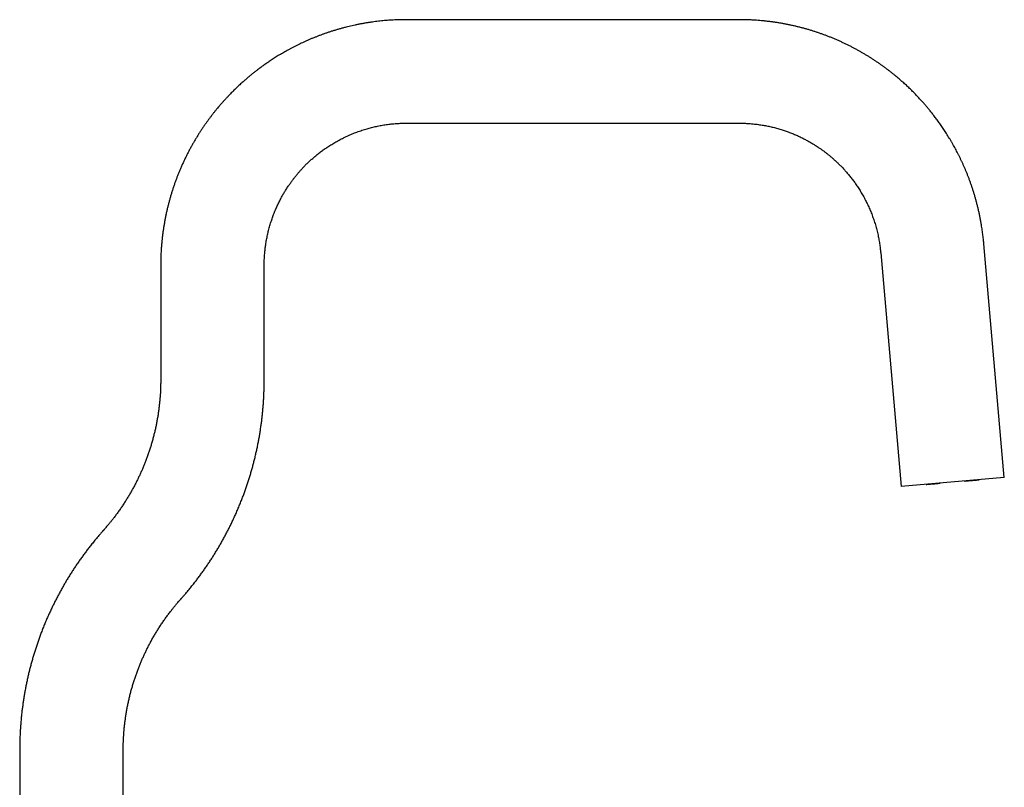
# Model space of a CAD drawing. Header units: millimetres. Extents: x 8 to 802, y 12 to 847.
# Tile 27 of 27: x 578 to 802, y 672 to 847. Entities that reach past the tile are written whole.
import ezdxf

# ---------------------------------------------------------------- set-up
doc = ezdxf.new("R2010")
doc.units = ezdxf.units.MM

msp = doc.modelspace()

# ---------------------------------------------------------------- linework, layer by layer
at = {"color": 7, "linetype": 'Continuous', "lineweight": 30}
for p, q in [((741.67, 846.8), (666.14, 846.8)), ((666.14, 823.3), (741.67, 823.3)), ((801.85, 742.83), (797.2, 795.91)), ((773.79, 793.86), (778.44, 740.78)), ((610.39, 791.05), (610.39, 765)), ((633.89, 765), (633.89, 791.05)), ((801.85, 742.83), (778.44, 740.78)), ((800.85, 742.74), (800.85, 742.74)), ((578.39, 681), (578.39, 610)), ((601.89, 610), (601.89, 681))]:
    msp.add_line(p, q, dxfattribs=at)
for points, knots in [([(666.14, 846.8), (666.1, 846.8), (666.02, 846.8), (665.9, 846.8), (665.79, 846.8), (665.67, 846.8), (665.55, 846.8), (665.43, 846.8), (665.14, 846.79), (664.69, 846.78), (664.09, 846.77), (663.49, 846.74), (662.85, 846.71), (662.19, 846.66), (661.51, 846.61), (660.83, 846.55), (660.14, 846.48), (659.45, 846.4), (658.78, 846.32), (658.08, 846.22), (657.37, 846.11), (656.64, 845.99), (655.92, 845.86), (655.21, 845.72), (654.51, 845.58), (653.82, 845.43), (653.14, 845.27), (652.44, 845.09), (651.72, 844.91), (650.98, 844.7), (650.26, 844.49), (649.54, 844.28), (648.85, 844.05), (648.17, 843.83), (647.51, 843.6), (646.86, 843.36), (646.22, 843.12), (645.58, 842.87), (644.96, 842.62), (644.35, 842.37), (643.75, 842.11), (643.16, 841.85), (642.59, 841.58), (642, 841.31), (641.41, 841.02), (640.82, 840.72), (640.23, 840.42), (639.67, 840.12), (639.12, 839.82), (638.59, 839.52), (638.08, 839.22), (637.58, 838.93), (637.09, 838.64), (636.61, 838.34), (636.15, 838.05), (635.7, 837.75), (635.26, 837.47), (634.83, 837.18), (634.42, 836.9), (634.02, 836.62), (633.64, 836.35), (633.27, 836.08), (632.91, 835.82), (632.57, 835.56), (632.23, 835.3), (631.91, 835.06), (631.61, 834.82), (631.32, 834.59), (631.03, 834.35), (630.73, 834.11), (630.43, 833.86), (630.12, 833.6), (629.79, 833.32), (629.45, 833.03), (629.09, 832.71), (628.72, 832.38), (628.35, 832.04), (627.97, 831.69), (627.59, 831.32), (627.2, 830.95), (626.81, 830.57), (626.41, 830.16), (626.01, 829.75), (625.59, 829.31), (625.17, 828.86), (624.75, 828.4), (624.32, 827.92), (623.89, 827.43), (623.48, 826.94), (623.08, 826.46), (622.7, 825.99), (622.31, 825.51), (621.93, 825.01), (621.54, 824.5), (621.16, 823.98), (620.77, 823.45), (620.38, 822.89), (619.98, 822.32), (619.58, 821.71), (619.18, 821.1), (618.78, 820.47), (618.39, 819.82), (618, 819.17), (617.62, 818.5), (617.24, 817.83), (616.87, 817.15), (616.51, 816.44), (616.15, 815.73), (615.8, 815.01), (615.46, 814.28), (615.12, 813.53), (614.81, 812.8), (614.51, 812.08), (614.23, 811.38), (613.95, 810.67), (613.69, 809.94), (613.43, 809.2), (613.18, 808.46), (612.93, 807.7), (612.7, 806.94), (612.48, 806.18), (612.28, 805.43), (612.08, 804.67), (611.89, 803.89), (611.71, 803.11), (611.54, 802.33), (611.39, 801.56), (611.25, 800.79), (611.12, 800.02), (610.99, 799.24), (610.88, 798.45), (610.78, 797.65), (610.69, 796.84), (610.61, 796.03), (610.55, 795.21), (610.49, 794.45), (610.46, 793.77), (610.43, 793.15), (610.41, 792.46), (610.4, 791.95), (610.4, 791.61), (610.39, 791.52), (610.39, 791.43), (610.39, 791.33), (610.39, 791.24), (610.39, 791.15), (610.39, 791.08), (610.39, 791.05)], [0, 0, 0, 0, 0.00136, 0.002719, 0.004075, 0.00543, 0.006782, 0.008133, 0.009482, 0.016867, 0.023413, 0.029912, 0.037591, 0.045204, 0.052753, 0.060769, 0.068711, 0.076579, 0.084372, 0.092091, 0.100619, 0.109053, 0.117396, 0.125645, 0.133802, 0.141867, 0.149839, 0.157718, 0.166591, 0.175343, 0.183975, 0.192486, 0.200877, 0.209002, 0.21701, 0.224902, 0.232677, 0.240492, 0.248186, 0.255759, 0.263212, 0.270543, 0.277754, 0.284843, 0.292623, 0.300253, 0.307731, 0.315058, 0.322234, 0.329135, 0.335891, 0.342501, 0.348965, 0.355411, 0.361705, 0.367848, 0.37384, 0.379679, 0.385367, 0.390904, 0.396288, 0.401521, 0.406603, 0.411533, 0.416311, 0.420938, 0.425413, 0.429512, 0.433741, 0.4381, 0.442589, 0.447208, 0.451957, 0.457274, 0.462745, 0.46837, 0.474149, 0.480082, 0.486059, 0.492185, 0.498459, 0.504882, 0.511588, 0.51845, 0.525466, 0.532637, 0.539962, 0.547443, 0.555077, 0.561885, 0.568811, 0.575855, 0.583018, 0.590299, 0.597698, 0.605216, 0.612852, 0.620979, 0.629236, 0.637623, 0.64614, 0.654787, 0.663563, 0.672218, 0.680996, 0.689896, 0.698919, 0.708065, 0.717166, 0.726387, 0.735726, 0.745183, 0.753727, 0.762365, 0.771098, 0.779925, 0.788847, 0.797863, 0.806973, 0.816178, 0.825013, 0.833933, 0.842938, 0.852029, 0.861204, 0.870466, 0.879276, 0.888161, 0.897123, 0.90616, 0.915273, 0.924462, 0.933727, 0.943068, 0.952484, 0.961976, 0.968985, 0.976035, 0.983125, 0.992547, 0.993609, 0.994672, 0.995736, 0.996801, 0.997866, 0.998933, 1, 1, 1, 1]), ([(797.2, 795.91), (797.2, 795.95), (797.19, 796.04), (797.18, 796.17), (797.17, 796.3), (797.16, 796.43), (797.14, 796.56), (797.11, 796.85), (797.07, 797.28), (797, 797.84), (796.93, 798.4), (796.85, 799), (796.75, 799.62), (796.64, 800.31), (796.51, 801.05), (796.36, 801.86), (796.2, 802.65), (796.02, 803.44), (795.84, 804.21), (795.65, 804.99), (795.45, 805.75), (795.24, 806.49), (795.02, 807.23), (794.8, 807.95), (794.56, 808.66), (794.33, 809.35), (794.09, 810.03), (793.84, 810.7), (793.59, 811.36), (793.33, 812), (793.07, 812.63), (792.81, 813.24), (792.55, 813.83), (792.28, 814.42), (792.01, 815), (791.73, 815.58), (791.45, 816.14), (791.17, 816.69), (790.89, 817.22), (790.61, 817.75), (790.31, 818.28), (790.01, 818.82), (789.69, 819.37), (789.37, 819.9), (789.06, 820.42), (788.74, 820.92), (788.43, 821.4), (788.13, 821.87), (787.82, 822.32), (787.52, 822.76), (787.22, 823.2), (786.91, 823.62), (786.61, 824.03), (786.32, 824.43), (786.03, 824.82), (785.74, 825.19), (785.46, 825.55), (785.18, 825.9), (784.91, 826.24), (784.65, 826.56), (784.39, 826.87), (784.13, 827.17), (783.88, 827.47), (783.63, 827.76), (783.36, 828.06), (783.08, 828.37), (782.78, 828.7), (782.48, 829.03), (782.17, 829.37), (781.85, 829.69), (781.54, 830.02), (781.21, 830.35), (780.87, 830.69), (780.52, 831.03), (780.17, 831.38), (779.8, 831.72), (779.42, 832.08), (779.02, 832.44), (778.61, 832.8), (778.18, 833.18), (777.74, 833.56), (777.29, 833.94), (776.82, 834.32), (776.34, 834.71), (775.84, 835.1), (775.33, 835.49), (774.8, 835.89), (774.26, 836.28), (773.71, 836.68), (773.14, 837.07), (772.55, 837.47), (771.96, 837.85), (771.38, 838.23), (770.8, 838.59), (770.21, 838.94), (769.6, 839.3), (768.98, 839.66), (768.35, 840), (767.71, 840.35), (767.07, 840.68), (766.41, 841.01), (765.74, 841.34), (765.06, 841.66), (764.37, 841.97), (763.67, 842.28), (762.96, 842.58), (762.26, 842.86), (761.58, 843.13), (760.91, 843.38), (760.23, 843.62), (759.54, 843.86), (758.84, 844.09), (758.13, 844.32), (757.41, 844.54), (756.69, 844.74), (755.97, 844.94), (755.26, 845.12), (754.53, 845.3), (753.8, 845.47), (753.06, 845.63), (752.32, 845.78), (751.59, 845.91), (750.87, 846.04), (750.14, 846.16), (749.4, 846.27), (748.65, 846.36), (747.9, 846.45), (747.13, 846.54), (746.37, 846.61), (745.59, 846.67), (744.78, 846.72), (743.94, 846.76), (743.09, 846.79), (742.51, 846.8), (742.18, 846.8), (742.08, 846.8), (741.97, 846.8), (741.87, 846.8), (741.77, 846.8), (741.7, 846.8), (741.67, 846.8)], [0, 0, 0, 0, 0.001587, 0.003172, 0.004754, 0.006334, 0.007911, 0.009486, 0.016873, 0.023421, 0.029923, 0.037604, 0.045221, 0.052772, 0.062784, 0.07268, 0.082459, 0.092123, 0.101864, 0.111484, 0.120982, 0.13036, 0.139617, 0.148753, 0.157768, 0.166643, 0.175397, 0.184031, 0.192544, 0.200937, 0.209062, 0.217072, 0.224965, 0.232742, 0.240558, 0.248253, 0.255827, 0.26328, 0.270612, 0.277824, 0.284914, 0.292694, 0.300323, 0.307802, 0.315129, 0.322305, 0.329205, 0.33596, 0.34257, 0.349033, 0.355478, 0.361772, 0.367913, 0.373903, 0.379741, 0.385428, 0.390962, 0.396345, 0.401576, 0.406655, 0.411583, 0.416358, 0.420982, 0.425455, 0.430392, 0.435517, 0.440829, 0.446327, 0.452013, 0.457333, 0.462806, 0.468433, 0.474214, 0.480149, 0.486127, 0.492254, 0.49853, 0.504954, 0.511662, 0.518525, 0.525542, 0.532714, 0.54004, 0.547521, 0.555156, 0.562946, 0.57089, 0.57899, 0.587243, 0.595651, 0.604214, 0.612931, 0.621058, 0.629314, 0.637701, 0.646217, 0.654863, 0.663639, 0.672292, 0.681069, 0.689968, 0.69899, 0.708134, 0.717235, 0.726454, 0.735791, 0.745246, 0.753789, 0.762426, 0.771157, 0.779982, 0.788902, 0.797916, 0.807024, 0.816227, 0.82506, 0.833978, 0.842981, 0.85207, 0.861243, 0.870502, 0.87931, 0.888193, 0.897152, 0.906187, 0.915298, 0.924484, 0.933747, 0.943084, 0.952498, 0.961987, 0.972513, 0.98313, 0.992549, 0.993788, 0.995028, 0.996269, 0.997512, 0.998755, 1, 1, 1, 1]), ([(633.89, 791.05), (633.89, 791.08), (633.89, 791.12), (633.89, 791.19), (633.89, 791.26), (633.89, 791.33), (633.89, 791.4), (633.89, 791.46), (633.9, 791.63), (633.9, 792), (633.92, 792.54), (633.96, 793.15), (634, 793.7), (634.05, 794.22), (634.1, 794.72), (634.16, 795.21), (634.23, 795.73), (634.32, 796.27), (634.41, 796.83), (634.52, 797.37), (634.63, 797.91), (634.75, 798.44), (634.88, 798.97), (635.02, 799.51), (635.17, 800.05), (635.33, 800.58), (635.5, 801.1), (635.67, 801.6), (635.84, 802.1), (636.03, 802.59), (636.22, 803.09), (636.43, 803.59), (636.64, 804.07), (636.85, 804.55), (637.07, 805), (637.28, 805.45), (637.51, 805.89), (637.73, 806.31), (637.95, 806.72), (638.17, 807.11), (638.39, 807.49), (638.62, 807.87), (638.85, 808.24), (639.09, 808.61), (639.32, 808.97), (639.55, 809.31), (639.78, 809.63), (640, 809.94), (640.22, 810.23), (640.43, 810.51), (640.63, 810.78), (640.83, 811.03), (641.03, 811.28), (641.23, 811.54), (641.45, 811.8), (641.68, 812.07), (641.91, 812.34), (642.15, 812.6), (642.4, 812.88), (642.66, 813.16), (642.93, 813.44), (643.22, 813.74), (643.51, 814.03), (643.8, 814.31), (644.1, 814.59), (644.4, 814.88), (644.72, 815.16), (645.05, 815.45), (645.4, 815.74), (645.75, 816.04), (646.12, 816.33), (646.5, 816.63), (646.89, 816.93), (647.3, 817.23), (647.71, 817.52), (648.13, 817.8), (648.55, 818.08), (648.98, 818.36), (649.43, 818.63), (649.89, 818.91), (650.37, 819.18), (650.87, 819.46), (651.38, 819.73), (651.91, 819.99), (652.45, 820.25), (653.01, 820.51), (653.56, 820.75), (654.11, 820.98), (654.66, 821.19), (655.22, 821.4), (655.79, 821.6), (656.37, 821.79), (656.93, 821.96), (657.48, 822.12), (658, 822.26), (658.54, 822.39), (659.08, 822.52), (659.62, 822.64), (660.18, 822.75), (660.73, 822.85), (661.29, 822.94), (661.86, 823.02), (662.44, 823.09), (663.03, 823.15), (663.62, 823.21), (664.19, 823.25), (664.75, 823.27), (665.27, 823.29), (665.62, 823.3), (665.82, 823.3), (665.87, 823.3), (665.93, 823.3), (665.98, 823.3), (666.03, 823.3), (666.09, 823.3), (666.12, 823.3), (666.14, 823.3)], [0, 0, 0, 0, 0.00136, 0.002719, 0.004075, 0.00543, 0.006782, 0.008133, 0.009482, 0.016867, 0.029912, 0.041406, 0.052753, 0.062762, 0.072654, 0.082431, 0.092091, 0.103441, 0.114625, 0.125645, 0.136501, 0.147192, 0.157718, 0.169014, 0.180114, 0.191018, 0.201727, 0.212239, 0.222556, 0.232677, 0.243584, 0.254254, 0.264687, 0.274884, 0.284843, 0.29474, 0.304392, 0.313797, 0.322958, 0.331872, 0.340541, 0.348965, 0.357947, 0.366632, 0.375019, 0.38311, 0.390903, 0.3984, 0.405599, 0.4125, 0.419105, 0.425412, 0.43161, 0.4381, 0.444882, 0.451957, 0.458766, 0.465825, 0.473136, 0.480696, 0.488507, 0.496569, 0.504882, 0.512721, 0.520772, 0.529032, 0.537504, 0.546185, 0.555078, 0.564181, 0.573494, 0.583018, 0.592752, 0.602697, 0.612852, 0.62262, 0.632576, 0.642718, 0.653047, 0.663564, 0.674624, 0.685885, 0.697345, 0.709005, 0.720865, 0.732924, 0.745183, 0.756596, 0.768177, 0.779925, 0.791842, 0.803926, 0.816178, 0.82679, 0.837525, 0.848382, 0.859363, 0.870466, 0.88149, 0.892633, 0.903894, 0.915273, 0.926771, 0.938388, 0.950123, 0.961976, 0.972505, 0.983125, 0.992547, 0.993609, 0.994672, 0.995736, 0.996801, 0.997866, 0.998933, 1, 1, 1, 1]), ([(741.67, 823.3), (741.69, 823.3), (741.73, 823.3), (741.8, 823.3), (741.86, 823.3), (741.93, 823.3), (741.99, 823.3), (742.05, 823.3), (742.22, 823.3), (742.56, 823.29), (743.07, 823.27), (743.64, 823.24), (744.22, 823.2), (744.82, 823.15), (745.44, 823.08), (746.03, 823.01), (746.59, 822.92), (747.12, 822.84), (747.64, 822.75), (748.15, 822.64), (748.65, 822.54), (749.16, 822.42), (749.67, 822.3), (750.18, 822.16), (750.68, 822.02), (751.17, 821.87), (751.65, 821.72), (752.12, 821.56), (752.59, 821.4), (753.07, 821.22), (753.54, 821.04), (754.01, 820.85), (754.46, 820.66), (754.89, 820.47), (755.32, 820.27), (755.74, 820.07), (756.14, 819.87), (756.53, 819.67), (756.91, 819.47), (757.27, 819.27), (757.64, 819.07), (758, 818.86), (758.35, 818.65), (758.7, 818.44), (759.02, 818.23), (759.34, 818.03), (759.63, 817.83), (759.92, 817.64), (760.19, 817.45), (760.45, 817.27), (760.69, 817.09), (760.94, 816.91), (761.19, 816.72), (761.44, 816.53), (761.7, 816.32), (761.96, 816.11), (762.23, 815.9), (762.49, 815.67), (762.77, 815.44), (763.05, 815.19), (763.34, 814.94), (763.62, 814.67), (763.9, 814.41), (764.18, 814.14), (764.46, 813.86), (764.75, 813.58), (765.04, 813.28), (765.33, 812.97), (765.62, 812.65), (765.92, 812.31), (766.21, 811.97), (766.51, 811.61), (766.81, 811.24), (767.11, 810.87), (767.4, 810.49), (767.68, 810.11), (767.97, 809.72), (768.25, 809.31), (768.54, 808.89), (768.82, 808.45), (769.11, 807.99), (769.39, 807.52), (769.67, 807.04), (769.95, 806.55), (770.22, 806.04), (770.48, 805.53), (770.73, 805.03), (770.97, 804.53), (771.2, 804.01), (771.42, 803.49), (771.64, 802.95), (771.85, 802.42), (772.05, 801.88), (772.23, 801.33), (772.42, 800.78), (772.59, 800.22), (772.75, 799.64), (772.91, 799.06), (773.05, 798.47), (773.18, 797.89), (773.3, 797.33), (773.4, 796.78), (773.5, 796.23), (773.58, 795.69), (773.65, 795.17), (773.71, 794.69), (773.75, 794.35), (773.77, 794.16), (773.77, 794.1), (773.78, 794.04), (773.78, 793.98), (773.79, 793.92), (773.79, 793.88), (773.79, 793.86)], [0, 0, 0, 0, 0.001361, 0.00272, 0.004077, 0.005432, 0.006785, 0.008136, 0.009486, 0.016874, 0.029923, 0.04142, 0.052772, 0.066095, 0.079212, 0.092123, 0.103475, 0.114663, 0.125686, 0.136545, 0.147239, 0.157768, 0.169066, 0.180169, 0.191076, 0.201786, 0.212301, 0.222619, 0.232742, 0.243651, 0.254322, 0.264756, 0.274953, 0.284913, 0.294811, 0.304463, 0.313868, 0.323028, 0.331942, 0.340611, 0.349033, 0.358014, 0.366697, 0.375083, 0.383171, 0.390962, 0.398455, 0.405651, 0.41255, 0.419151, 0.425454, 0.431656, 0.438149, 0.444935, 0.452013, 0.458825, 0.465887, 0.4732, 0.480763, 0.488576, 0.49664, 0.504954, 0.512795, 0.520847, 0.529109, 0.537581, 0.546263, 0.555156, 0.56426, 0.573573, 0.583097, 0.592832, 0.602776, 0.612931, 0.622699, 0.632653, 0.642795, 0.653123, 0.663639, 0.674699, 0.685958, 0.697416, 0.709075, 0.720932, 0.73299, 0.745247, 0.756658, 0.768236, 0.779982, 0.791896, 0.803978, 0.816227, 0.828076, 0.840078, 0.852233, 0.86454, 0.877, 0.889614, 0.902379, 0.915298, 0.926793, 0.938406, 0.950137, 0.961987, 0.972513, 0.98313, 0.992549, 0.993788, 0.995028, 0.996269, 0.997512, 0.998755, 1, 1, 1, 1]), ([(610.39, 765), (610.39, 764.96), (610.39, 764.87), (610.39, 764.74), (610.39, 764.62), (610.39, 764.49), (610.39, 764.36), (610.39, 764.23), (610.38, 764.1), (610.38, 763.75), (610.36, 763.19), (610.33, 762.44), (610.29, 761.67), (610.23, 760.86), (610.15, 760.01), (610.06, 759.13), (609.95, 758.24), (609.82, 757.32), (609.67, 756.41), (609.51, 755.51), (609.33, 754.6), (609.14, 753.7), (608.93, 752.8), (608.7, 751.91), (608.46, 751.02), (608.2, 750.14), (607.93, 749.27), (607.64, 748.41), (607.34, 747.56), (607.04, 746.73), (606.72, 745.93), (606.41, 745.16), (606.08, 744.39), (605.73, 743.62), (605.38, 742.86), (605.01, 742.11), (604.62, 741.34), (604.2, 740.55), (603.76, 739.74), (603.3, 738.94), (602.82, 738.15), (602.33, 737.37), (601.83, 736.6), (601.31, 735.84), (600.78, 735.08), (600.24, 734.34), (599.73, 733.67), (599.27, 733.07), (598.84, 732.55), (598.37, 731.97), (597.94, 731.47), (597.65, 731.14), (597.55, 731.02), (597.52, 730.98), (597.49, 730.95), (597.46, 730.92), (597.43, 730.89), (597.4, 730.85), (597.38, 730.83), (597.37, 730.82)], [0, 0, 0, 0, 0.003442, 0.006884, 0.010326, 0.013768, 0.017211, 0.020653, 0.024095, 0.027537, 0.049173, 0.068491, 0.087808, 0.110806, 0.133803, 0.156801, 0.181441, 0.206081, 0.230721, 0.25536, 0.28, 0.30464, 0.32928, 0.35392, 0.37856, 0.4032, 0.4274, 0.4516, 0.4758, 0.5, 0.5224, 0.5448, 0.5672, 0.5896, 0.612, 0.6344, 0.6568, 0.68144, 0.70608, 0.73072, 0.75536, 0.78, 0.80464, 0.82928, 0.85392, 0.87856, 0.9032, 0.921269, 0.939338, 0.957408, 0.981259, 0.991754, 0.992932, 0.99411, 0.995288, 0.996466, 0.997644, 0.998822, 1, 1, 1, 1]), ([(614.91, 715.18), (614.93, 715.2), (614.97, 715.24), (615.02, 715.3), (615.07, 715.36), (615.12, 715.42), (615.17, 715.48), (615.29, 715.61), (615.53, 715.89), (615.89, 716.3), (616.28, 716.76), (616.76, 717.33), (617.33, 718.03), (617.96, 718.83), (618.56, 719.6), (619.12, 720.35), (619.68, 721.11), (620.23, 721.88), (620.77, 722.66), (621.31, 723.46), (621.84, 724.26), (622.36, 725.07), (622.86, 725.88), (623.36, 726.7), (623.84, 727.53), (624.32, 728.36), (624.78, 729.2), (625.23, 730.05), (625.68, 730.9), (626.11, 731.76), (626.53, 732.62), (626.95, 733.52), (627.38, 734.45), (627.8, 735.41), (628.21, 736.38), (628.61, 737.36), (628.98, 738.32), (629.32, 739.24), (629.65, 740.14), (629.96, 741.05), (630.26, 741.96), (630.55, 742.87), (630.82, 743.77), (631.08, 744.67), (631.33, 745.58), (631.57, 746.5), (631.8, 747.42), (632.02, 748.35), (632.23, 749.29), (632.42, 750.23), (632.61, 751.17), (632.78, 752.12), (632.94, 753.06), (633.08, 754.01), (633.22, 754.96), (633.34, 755.91), (633.45, 756.86), (633.55, 757.82), (633.63, 758.77), (633.71, 759.74), (633.77, 760.71), (633.82, 761.7), (633.85, 762.57), (633.87, 763.33), (633.88, 763.81), (633.89, 764.13), (633.89, 764.27), (633.89, 764.42), (633.89, 764.56), (633.89, 764.71), (633.89, 764.86), (633.89, 764.95), (633.89, 765)], [0, 0, 0, 0, 0.001439, 0.002879, 0.004318, 0.005757, 0.007196, 0.008636, 0.015421, 0.027537, 0.038355, 0.049173, 0.06849, 0.087808, 0.105056, 0.122304, 0.139552, 0.1568, 0.1744, 0.192, 0.2096, 0.2272, 0.2448, 0.2624, 0.28, 0.2976, 0.3152, 0.3328, 0.3504, 0.368, 0.3856, 0.4032, 0.42256, 0.44192, 0.46128, 0.48064, 0.5, 0.517562, 0.535123, 0.552685, 0.570246, 0.587808, 0.605056, 0.622304, 0.639552, 0.6568, 0.6744, 0.692, 0.7096, 0.7272, 0.7448, 0.7624, 0.78, 0.7976, 0.8152, 0.8328, 0.8504, 0.868, 0.8856, 0.9032, 0.921269, 0.939339, 0.957408, 0.969334, 0.981259, 0.983937, 0.986614, 0.989291, 0.991968, 0.994646, 0.997323, 1, 1, 1, 1]), ([(792.8, 742.03), (792.9, 742.04), (793.11, 742.06), (793.43, 742.09), (793.73, 742.12), (794.04, 742.14), (794.34, 742.17), (794.63, 742.2), (794.92, 742.22), (795.22, 742.25), (795.53, 742.27), (795.85, 742.3), (796.05, 742.32), (796.15, 742.33)], [0, 0, 0, 0, 0.084757, 0.1713, 0.257934, 0.344687, 0.431577, 0.518618, 0.605815, 0.693168, 0.795267, 0.897554, 1, 1, 1, 1]), ([(784.12, 741.27), (784.22, 741.28), (784.42, 741.3), (784.73, 741.33), (785.06, 741.36), (785.39, 741.39), (785.72, 741.42), (786.05, 741.44), (786.37, 741.47), (786.68, 741.5), (786.99, 741.53), (787.2, 741.54), (787.31, 741.55)], [0, 0, 0, 0, 0.107028, 0.213837, 0.320407, 0.426727, 0.532795, 0.638619, 0.72915, 0.819537, 0.909808, 1, 1, 1, 1]), ([(597.37, 730.82), (597.35, 730.8), (597.32, 730.76), (597.27, 730.7), (597.21, 730.64), (597.16, 730.59), (597.11, 730.53), (596.99, 730.39), (596.75, 730.12), (596.4, 729.71), (596, 729.24), (595.52, 728.67), (594.96, 727.97), (594.32, 727.18), (593.73, 726.41), (593.16, 725.65), (592.61, 724.9), (592.05, 724.13), (591.51, 723.34), (590.97, 722.55), (590.45, 721.75), (589.93, 720.94), (589.42, 720.12), (588.93, 719.3), (588.44, 718.48), (587.97, 717.64), (587.5, 716.8), (587.05, 715.96), (586.61, 715.11), (586.18, 714.25), (585.76, 713.39), (585.33, 712.49), (584.91, 711.56), (584.48, 710.59), (584.07, 709.62), (583.68, 708.64), (583.31, 707.69), (582.96, 706.76), (582.64, 705.86), (582.33, 704.96), (582.02, 704.05), (581.74, 703.14), (581.46, 702.23), (581.2, 701.33), (580.95, 700.42), (580.71, 699.51), (580.48, 698.58), (580.26, 697.65), (580.06, 696.71), (579.86, 695.77), (579.68, 694.83), (579.51, 693.89), (579.35, 692.94), (579.2, 691.99), (579.07, 691.04), (578.94, 690.09), (578.83, 689.14), (578.74, 688.19), (578.65, 687.23), (578.58, 686.27), (578.51, 685.29), (578.46, 684.31), (578.43, 683.44), (578.41, 682.67), (578.4, 682.19), (578.4, 681.88), (578.4, 681.73), (578.39, 681.59), (578.39, 681.44), (578.39, 681.29), (578.39, 681.15), (578.39, 681.05), (578.39, 681)], [0, 0, 0, 0, 0.0014393, 0.0028785, 0.0043178, 0.005757, 0.0071963, 0.0086355, 0.0154206, 0.0275367, 0.0383547, 0.0491727, 0.0684904, 0.0878082, 0.1050562, 0.1223042, 0.1395523, 0.1568003, 0.1744003, 0.1920003, 0.2096003, 0.2272003, 0.2448003, 0.2624003, 0.2800003, 0.2976003, 0.3152002, 0.3328002, 0.3504002, 0.3680002, 0.3856002, 0.4032002, 0.4225601, 0.4419201, 0.46128, 0.48064, 0.4999999, 0.5175615, 0.5351231, 0.5526847, 0.5702462, 0.5878078, 0.6050558, 0.6223038, 0.6395518, 0.6567998, 0.6743998, 0.6919998, 0.7095997, 0.7271997, 0.7447997, 0.7623997, 0.7799997, 0.7975997, 0.8151997, 0.8327997, 0.8503997, 0.8679997, 0.8855998, 0.9031998, 0.9212692, 0.9393385, 0.9574078, 0.9693336, 0.9812594, 0.9839366, 0.9866139, 0.9892911, 0.9919683, 0.9946455, 0.9973228, 1, 1, 1, 1]), ([(601.89, 681), (601.89, 681.05), (601.89, 681.13), (601.89, 681.26), (601.89, 681.39), (601.89, 681.52), (601.9, 681.65), (601.9, 681.77), (601.9, 681.9), (601.91, 682.26), (601.92, 682.81), (601.95, 683.56), (602, 684.33), (602.06, 685.14), (602.13, 686), (602.23, 686.87), (602.34, 687.77), (602.47, 688.68), (602.61, 689.59), (602.77, 690.5), (602.95, 691.4), (603.15, 692.3), (603.36, 693.2), (603.59, 694.09), (603.83, 694.98), (604.09, 695.86), (604.36, 696.73), (604.64, 697.59), (604.94, 698.44), (605.25, 699.27), (605.56, 700.07), (605.88, 700.85), (606.21, 701.62), (606.55, 702.38), (606.91, 703.14), (607.27, 703.89), (607.66, 704.67), (608.08, 705.46), (608.53, 706.26), (608.99, 707.06), (609.46, 707.85), (609.95, 708.63), (610.45, 709.4), (610.97, 710.17), (611.5, 710.92), (612.04, 711.67), (612.55, 712.34), (613.02, 712.93), (613.44, 713.46), (613.92, 714.04), (614.34, 714.53), (614.63, 714.87), (614.74, 714.99), (614.77, 715.02), (614.8, 715.05), (614.83, 715.09), (614.86, 715.12), (614.88, 715.15), (614.9, 715.17), (614.91, 715.18)], [0, 0, 0, 0, 0.003442, 0.006884, 0.010326, 0.013768, 0.017211, 0.020653, 0.024095, 0.027537, 0.049173, 0.068491, 0.087808, 0.110806, 0.133803, 0.156801, 0.181441, 0.206081, 0.230721, 0.25536, 0.28, 0.30464, 0.32928, 0.35392, 0.37856, 0.4032, 0.4274, 0.4516, 0.4758, 0.5, 0.5224, 0.5448, 0.5672, 0.5896, 0.612, 0.6344, 0.6568, 0.68144, 0.70608, 0.73072, 0.75536, 0.78, 0.80464, 0.82928, 0.85392, 0.87856, 0.9032, 0.921269, 0.939338, 0.957408, 0.981259, 0.991754, 0.992932, 0.99411, 0.995288, 0.996466, 0.997644, 0.998822, 1, 1, 1, 1])]:
    msp.add_open_spline(points, degree=3, knots=knots, dxfattribs=at)

doc.saveas('drawing.dxf')
